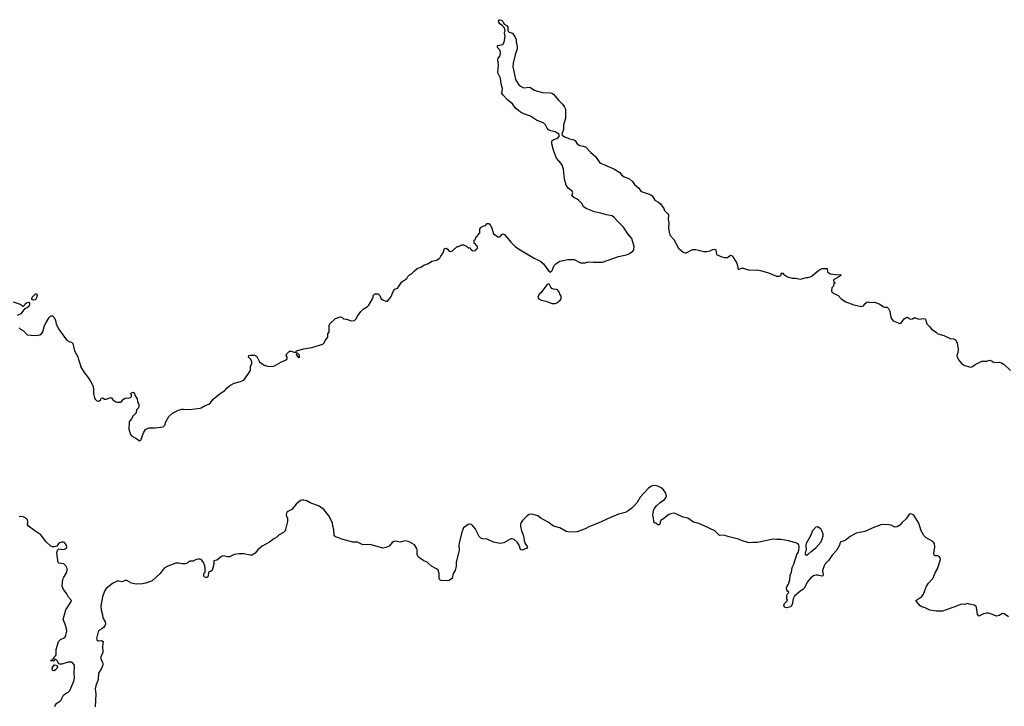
# Model space of a CAD drawing. Header units: inches. Extents: x 2347120 to 2490770, y 707513 to 877705.
# Tile 51 of 132: x 2374536 to 2386993, y 779051 to 787741. Entities that reach past the tile are written whole.
import ezdxf

# ---------------------------------------------------------------- set-up
doc = ezdxf.new("R2010")
doc.units = ezdxf.units.IN
doc.header["$MEASUREMENT"] = 0
for name, color, linetype in [('C3777', 7, 'Continuous'), ('C3778', 7, 'Continuous'), ('C3788', 7, 'Continuous')]:
    doc.layers.add(name, color=color, linetype=linetype)

msp = doc.modelspace()

# ---------------------------------------------------------------- linework, layer by layer
at = {"layer": 'C3777', "color": 5, "elevation": 80}
for points in [[(2374982, 779050), (2374987, 779070), (2375005, 779090), (2375055, 779125), (2375091, 779190), (2375110, 779210), (2375150, 779231), (2375169, 779251), (2375221, 779370), (2375231, 779410), (2375226, 779470), (2375231, 779551), (2375228, 779570), (2375210, 779597), (2375190, 779608), (2375150, 779611), (2375070, 779586), (2375042, 779582), (2375029, 779589), (2375010, 779626), (2374990, 779646), (2374978, 779642), (2374970, 779626), (2374926, 779626), (2374934, 779634), (2374946, 779634), (2374950, 779652), (2374966, 779654), (2374968, 779670), (2374989, 779690), (2374997, 779703), (2374996, 779770), (2375025, 779870), (2375050, 779895), (2375090, 779913), (2375110, 779928), (2375119, 779950), (2375130, 780000)], [(2375534, 780000), (2375530, 779995), (2375507, 779910), (2375511, 779891), (2375530, 779879), (2375570, 779883), (2375591, 779870), (2375583, 779810), (2375587, 779730), (2375564, 779676), (2375561, 779650), (2375584, 779604), (2375588, 779590), (2375586, 779570), (2375570, 779530), (2375532, 779468), (2375530, 779390), (2375501, 779310), (2375492, 779270), (2375498, 779210), (2375490, 779046)]]:
    msp.add_lwpolyline(points, dxfattribs=at)
msp.add_lwpolyline([(2374970, 779500), (2374950, 779502), (2374946, 779534), (2374970, 779574), (2374992, 779572), (2375010, 779562), (2375013, 779550), (2375005, 779530), (2374990, 779513)], close=True, dxfattribs=at)
at = {"layer": 'C3778', "color": 5, "elevation": 80}
for points in [[(2374530, 783842), (2374546, 783826), (2374584, 783804), (2374632, 783752), (2374730, 783743), (2374770, 783746), (2374789, 783751), (2374810, 783765), (2374829, 783790), (2374849, 783871), (2374869, 783910), (2374910, 783971), (2374930, 783991), (2374950, 783991), (2374970, 783972), (2374990, 783932), (2374999, 783890), (2375026, 783830), (2375101, 783721), (2375130, 783685), (2375170, 783662), (2375190, 783658), (2375210, 783642), (2375228, 783550), (2375270, 783472), (2375278, 783438), (2375306, 783366), (2375307, 783350), (2375350, 783276), (2375398, 783218), (2375437, 783157), (2375459, 783110), (2375468, 783070), (2375471, 783009), (2375484, 782950), (2375490, 782937), (2375510, 782917), (2375530, 782911), (2375543, 782917), (2375558, 782930), (2375570, 782954), (2375590, 782951), (2375610, 782938), (2375630, 782936), (2375690, 782958), (2375702, 782950), (2375712, 782930), (2375750, 782905), (2375770, 782898), (2375810, 782898), (2375829, 782911), (2375850, 782938), (2375870, 782951), (2375890, 782955), (2375910, 782951), (2375939, 782961), (2375949, 782970), (2375949, 782990), (2375942, 783010), (2375950, 783018), (2375970, 783025), (2375990, 783012), (2375991, 782990), (2376024, 782944), (2376028, 782910), (2376042, 782870), (2376043, 782850), (2376037, 782830), (2376015, 782805), (2376010, 782766), (2375971, 782729), (2375951, 782690), (2375932, 782670), (2375922, 782650), (2375917, 782557), (2375939, 782490), (2375950, 782476), (2376018, 782438), (2376050, 782411), (2376070, 782418), (2376102, 782510), (2376128, 782552), (2376170, 782575), (2376250, 782577), (2376351, 782589), (2376370, 782608), (2376385, 782650), (2376421, 782719), (2376470, 782762), (2376543, 782797), (2376589, 782811), (2376610, 782813), (2376690, 782806), (2376814, 782826), (2376830, 782830), (2376881, 782859), (2376930, 782876), (2376950, 782892), (2376984, 782936), (2377026, 782970), (2377058, 783002), (2377130, 783049), (2377159, 783081), (2377204, 783116), (2377250, 783142), (2377330, 783162), (2377370, 783179), (2377424, 783250), (2377447, 783290), (2377454, 783310), (2377455, 783350), (2377474, 783390), (2377472, 783410), (2377458, 783438), (2377429, 783470), (2377435, 783490), (2377450, 783497), (2377510, 783494), (2377536, 783476), (2377571, 783410), (2377627, 783370), (2377670, 783355), (2377730, 783353), (2377759, 783361), (2377849, 783411), (2377898, 783430), (2377918, 783450), (2377918, 783470), (2377909, 783490), (2377915, 783510), (2377950, 783546), (2377970, 783546), (2378010, 783531), (2378028, 783532), (2378038, 783550), (2378050, 783555), (2378130, 783575), (2378230, 783591), (2378370, 783635), (2378389, 783650), (2378399, 783681), (2378427, 783710), (2378434, 783730), (2378436, 783764), (2378449, 783790), (2378452, 783870), (2378461, 783890), (2378530, 783957), (2378590, 783982), (2378610, 783974), (2378633, 783953), (2378669, 783951), (2378730, 783931), (2378770, 783932), (2378789, 783951), (2378809, 783990), (2378850, 784046), (2378882, 784078), (2378938, 784110), (2378954, 784126), (2378998, 784210), (2379006, 784230), (2379006, 784250), (2379028, 784272), (2379072, 784270), (2379092, 784250), (2379111, 784210), (2379130, 784196), (2379170, 784178), (2379190, 784178), (2379233, 784230), (2379264, 784310), (2379282, 784330), (2379315, 784345), (2379330, 784358), (2379370, 784425), (2379433, 784467), (2379448, 784490), (2379469, 784510), (2379494, 784525), (2379530, 784563), (2379564, 784590), (2379610, 784610), (2379650, 784635), (2379706, 784654), (2379750, 784683), (2379810, 784698), (2379842, 784718), (2379855, 784730), (2379864, 784750), (2379893, 784790), (2379910, 784845), (2379932, 784850), (2379950, 784838), (2379970, 784811), (2379990, 784806), (2380000, 784810)], [(2374454, 784170), (2374540, 784140), (2374553, 784133), (2374570, 784114), (2374590, 784114), (2374600, 784140), (2374622, 784158), (2374650, 784165), (2374658, 784158), (2374661, 784130), (2374650, 784110), (2374630, 784095), (2374598, 784082), (2374550, 784019), (2374505, 783995)], [(2380000, 780665), (2379970, 780644), (2379942, 780638), (2379870, 780642), (2379852, 780652), (2379841, 780670), (2379842, 780730), (2379832, 780772), (2379809, 780790), (2379744, 780824), (2379693, 780873), (2379650, 780892), (2379593, 780930), (2379573, 780950), (2379566, 780970), (2379563, 780990), (2379565, 781030), (2379559, 781050), (2379530, 781095), (2379473, 781130), (2379450, 781138), (2379410, 781144), (2379350, 781130), (2379290, 781139), (2379270, 781136), (2379250, 781124), (2379210, 781079), (2379170, 781061), (2379130, 781052), (2378970, 781097), (2378890, 781096), (2378870, 781100), (2378810, 781127), (2378750, 781127), (2378610, 781164), (2378570, 781183), (2378530, 781195), (2378514, 781210), (2378510, 781290), (2378498, 781330), (2378494, 781370), (2378450, 781457), (2378382, 781542), (2378323, 781583), (2378210, 781628), (2378168, 781650), (2378130, 781661), (2378110, 781661), (2378090, 781655), (2378033, 781610), (2377977, 781543), (2377920, 781510), (2377910, 781497), (2377908, 781470), (2377924, 781430), (2377922, 781390), (2377900, 781290), (2377891, 781269), (2377874, 781250), (2377818, 781222), (2377789, 781191), (2377751, 781170), (2377696, 781130), (2377603, 781077), (2377548, 781032), (2377514, 780990), (2377475, 780965), (2377450, 780962), (2377370, 780980), (2377310, 780982), (2377250, 780972), (2377190, 780943), (2377170, 780942), (2377110, 780954), (2377090, 780945), (2377030, 780901), (2376992, 780890), (2376991, 780850), (2376971, 780770), (2376950, 780758), (2376927, 780753), (2376916, 780690), (2376910, 780679), (2376890, 780679), (2376870, 780690), (2376866, 780706), (2376867, 780733), (2376881, 780750), (2376883, 780790), (2376878, 780830), (2376858, 780878), (2376830, 780909), (2376810, 780915), (2376795, 780915), (2376770, 780909), (2376730, 780889), (2376690, 780889), (2376670, 780879), (2376650, 780859), (2376630, 780852), (2376590, 780854), (2376550, 780864), (2376510, 780864), (2376410, 780823), (2376363, 780797), (2376311, 780730), (2376210, 780638), (2376130, 780610), (2376090, 780601), (2376010, 780597), (2375950, 780610), (2375890, 780645), (2375870, 780643), (2375830, 780628), (2375790, 780635), (2375770, 780634), (2375750, 780627), (2375710, 780604), (2375630, 780543), (2375610, 780510), (2375584, 780436), (2375564, 780324), (2375567, 780270), (2375582, 780210), (2375586, 780170), (2375619, 780119), (2375620, 780090), (2375613, 780070), (2375598, 780050), (2375575, 780030), (2375546, 780014), (2375534, 780000)], [(2375130, 780000), (2375133, 780010), (2375129, 780030), (2375111, 780091), (2375087, 780150), (2375119, 780270), (2375181, 780370), (2375190, 780390), (2375155, 780430), (2375134, 780474), (2375090, 780529), (2375073, 780570), (2375082, 780658), (2375094, 780686), (2375123, 780730), (2375137, 780770), (2375136, 780796), (2375119, 780830), (2375092, 780852), (2375030, 780864), (2375024, 780870), (2375005, 780990), (2375014, 781026), (2375030, 781042), (2375090, 781035), (2375122, 781050), (2375134, 781070), (2375129, 781090), (2375103, 781123), (2375090, 781129), (2375070, 781129), (2375050, 781125), (2375028, 781112), (2375004, 781076), (2374971, 781069), (2374950, 781070), (2374930, 781076), (2374870, 781134), (2374801, 781221), (2374727, 781270), (2374649, 781330), (2374636, 781350), (2374637, 781390), (2374633, 781410), (2374614, 781430), (2374578, 781450), (2374550, 781453), (2374530, 781449)]]:
    msp.add_lwpolyline(points, dxfattribs=at)
for points in [[(2374710, 784189), (2374696, 784196), (2374689, 784209), (2374695, 784230), (2374730, 784265), (2374750, 784274), (2374755, 784250), (2374745, 784210), (2374730, 784195)], [(2378050, 783522), (2378038, 783522), (2378032, 783510), (2378041, 783490), (2378050, 783476), (2378070, 783466), (2378076, 783470), (2378075, 783495)]]:
    msp.add_lwpolyline(points, close=True, dxfattribs=at)
at = {"layer": 'C3788', "color": 5, "elevation": 80}
for points in [[(2380000, 784810), (2380010, 784815), (2380070, 784871), (2380089, 784871), (2380130, 784891), (2380150, 784891), (2380190, 784874), (2380210, 784854), (2380233, 784853), (2380238, 784838), (2380253, 784833), (2380258, 784818), (2380270, 784814), (2380302, 784818), (2380307, 784833), (2380326, 784850), (2380326, 784870), (2380307, 784887), (2380302, 784902), (2380286, 784910), (2380286, 784950), (2380302, 784958), (2380306, 784990), (2380322, 784998), (2380326, 785010), (2380356, 785044), (2380358, 785090), (2380366, 785110), (2380408, 785132), (2380430, 785134), (2380450, 785162), (2380470, 785163), (2380486, 785150), (2380510, 785102), (2380531, 785031), (2380590, 784992), (2380610, 784992), (2380620, 785000), (2380636, 785024), (2380648, 785032), (2380670, 785022), (2380750, 784926), (2380808, 784868), (2380866, 784826), (2380910, 784804), (2381043, 784723), (2381130, 784681), (2381163, 784650), (2381230, 784556), (2381250, 784545), (2381273, 784567), (2381298, 784630), (2381318, 784650), (2381370, 784685), (2381386, 784690), (2381410, 784691), (2381470, 784706), (2381550, 784705), (2381630, 784665), (2381690, 784665), (2381730, 784676), (2381791, 784671), (2381910, 784672), (2382110, 784743), (2382214, 784766), (2382250, 784782), (2382293, 784810), (2382307, 784830), (2382310, 784870), (2382281, 784970), (2382230, 785031), (2382177, 785117), (2382101, 785190), (2382059, 785239), (2382030, 785258), (2381959, 785270), (2381890, 785293), (2381810, 785307), (2381701, 785350), (2381671, 785371), (2381653, 785410), (2381612, 785452), (2381590, 785470), (2381545, 785490), (2381522, 785510), (2381533, 785550), (2381527, 785570), (2381474, 785610), (2381450, 785645), (2381430, 785722), (2381417, 785850), (2381399, 785899), (2381384, 785924), (2381327, 785990), (2381288, 786090), (2381270, 786170), (2381267, 786190), (2381273, 786210), (2381295, 786225), (2381330, 786236), (2381350, 786248), (2381364, 786270), (2381357, 786290), (2381310, 786321), (2381254, 786334), (2381227, 786347), (2381209, 786369), (2381190, 786410), (2381168, 786430), (2381076, 786470), (2381000, 786520), (2380912, 786550), (2380870, 786570), (2380806, 786626), (2380770, 786678), (2380710, 786723), (2380647, 786790), (2380636, 786810), (2380643, 786870), (2380626, 786930), (2380619, 786999), (2380585, 787070), (2380595, 787170), (2380587, 787233), (2380590, 787254), (2380616, 787284), (2380618, 787330), (2380615, 787350), (2380579, 787390), (2380579, 787410), (2380586, 787414), (2380650, 787425), (2380665, 787455), (2380678, 787530), (2380670, 787570), (2380678, 787610), (2380664, 787644), (2380645, 787665), (2380610, 787689), (2380597, 787710), (2380595, 787730), (2380601, 787739), (2380610, 787741), (2380630, 787735), (2380654, 787714), (2380665, 787685), (2380704, 787664), (2380711, 787650), (2380711, 787610), (2380717, 787597), (2380730, 787582), (2380772, 787570), (2380782, 787550), (2380801, 787530), (2380816, 787490), (2380816, 787456), (2380826, 787426), (2380830, 787394), (2380828, 787370), (2380803, 787297), (2380779, 787190), (2380775, 787150), (2380810, 786985), (2380850, 786916), (2380870, 786899), (2380910, 786879), (2380990, 786887), (2381049, 786849), (2381070, 786839), (2381150, 786820), (2381250, 786815), (2381270, 786811), (2381290, 786799), (2381348, 786728), (2381404, 786670), (2381430, 786635), (2381441, 786610), (2381440, 786490), (2381415, 786410), (2381417, 786350), (2381394, 786290), (2381400, 786280), (2381430, 786257), (2381467, 786247), (2381490, 786231), (2381550, 786222), (2381564, 786210), (2381590, 786171), (2381622, 786150), (2381670, 786142), (2381693, 786133), (2381761, 786061), (2381819, 786010), (2381876, 785930), (2382053, 785853), (2382130, 785805), (2382150, 785778), (2382185, 785750), (2382250, 785726), (2382290, 785691), (2382314, 785654), (2382368, 785608), (2382396, 785570), (2382410, 785561), (2382511, 785530), (2382536, 785510), (2382570, 785456), (2382618, 785430), (2382645, 785410), (2382685, 785350), (2382691, 785330), (2382731, 785290), (2382745, 785270), (2382741, 785210), (2382750, 785170), (2382746, 785106), (2382753, 785053), (2382766, 785010), (2382810, 784958), (2382871, 784851), (2382930, 784798), (2382950, 784791), (2382970, 784791), (2383050, 784831), (2383090, 784831), (2383190, 784805), (2383230, 784805), (2383270, 784816), (2383306, 784834), (2383330, 784838), (2383342, 784830), (2383351, 784771), (2383421, 784741), (2383450, 784731), (2383489, 784731), (2383530, 784762), (2383550, 784752), (2383606, 784666), (2383617, 784630), (2383620, 784600), (2383630, 784581), (2383670, 784596), (2383690, 784596), (2383770, 784571), (2383870, 784573), (2383910, 784568), (2384010, 784539), (2384110, 784496), (2384126, 784494), (2384145, 784495), (2384159, 784501), (2384169, 784510), (2384170, 784532), (2384190, 784534), (2384201, 784521), (2384250, 784485), (2384310, 784471), (2384350, 784471), (2384410, 784456), (2384490, 784478), (2384510, 784478), (2384550, 784491), (2384648, 784570), (2384690, 784592), (2384750, 784592), (2384756, 784550), (2384790, 784525), (2384890, 784511), (2384916, 784516), (2384931, 784510), (2384910, 784489), (2384832, 784450), (2384838, 784418), (2384852, 784410), (2384838, 784402), (2384834, 784370), (2384810, 784346), (2384805, 784310), (2384814, 784290), (2384890, 784251), (2384931, 784210), (2384990, 784171), (2385090, 784131), (2385190, 784111), (2385210, 784118), (2385230, 784145), (2385255, 784165), (2385270, 784171), (2385290, 784162), (2385350, 784165), (2385410, 784145), (2385445, 784125), (2385454, 784110), (2385476, 784104), (2385510, 784102), (2385527, 784087), (2385544, 784050), (2385558, 783970), (2385568, 783950), (2385589, 783929), (2385670, 783894), (2385692, 783908), (2385726, 783954), (2385750, 783970), (2385770, 783975), (2385790, 783959), (2385810, 783951), (2385830, 783955), (2385850, 783967), (2385870, 783966), (2385910, 783951), (2385970, 783959), (2385990, 783956), (2385996, 783950), (2386011, 783891), (2386050, 783852), (2386070, 783825), (2386130, 783786), (2386150, 783767), (2386230, 783744), (2386310, 783705), (2386350, 783701), (2386375, 783690), (2386398, 783650), (2386408, 783570), (2386404, 783530), (2386393, 783490), (2386395, 783470), (2386418, 783430), (2386450, 783390), (2386490, 783365), (2386570, 783344), (2386590, 783350), (2386624, 783376), (2386710, 783420), (2386770, 783418), (2386810, 783430), (2386830, 783425), (2386851, 783410), (2386870, 783403), (2386930, 783407), (2386958, 783398), (2386990, 783375), (2387070, 783300)], [(2387045, 780185), (2386990, 780223), (2386970, 780225), (2386930, 780201), (2386893, 780193), (2386823, 780223), (2386790, 780231), (2386770, 780231), (2386730, 780220), (2386670, 780190), (2386653, 780213), (2386641, 780301), (2386635, 780315), (2386610, 780330), (2386550, 780344), (2386530, 780353), (2386490, 780341), (2386450, 780345), (2386356, 780304), (2386304, 780290), (2386210, 780254), (2386130, 780256), (2386050, 780268), (2385990, 780298), (2385950, 780310), (2385930, 780323), (2385872, 780390), (2385950, 780442), (2385971, 780469), (2386010, 780573), (2386034, 780610), (2386087, 780670), (2386122, 780750), (2386146, 780790), (2386184, 780910), (2386181, 780930), (2386170, 780946), (2386150, 780954), (2386117, 780957), (2386105, 780965), (2386102, 780990), (2386115, 781070), (2386110, 781110), (2386090, 781135), (2386004, 781184), (2385974, 781214), (2385942, 781270), (2385912, 781370), (2385850, 781470), (2385824, 781484), (2385810, 781487), (2385790, 781483), (2385754, 781426), (2385701, 781379), (2385670, 781344), (2385638, 781322), (2385610, 781320), (2385562, 781342), (2385530, 781349), (2385453, 781353), (2385430, 781348), (2385350, 781319), (2385230, 781264), (2385117, 781243), (2385042, 781198), (2384979, 781150), (2384916, 781130), (2384910, 781090), (2384870, 781022), (2384817, 780963), (2384770, 780898), (2384727, 780853), (2384712, 780830), (2384694, 780770), (2384702, 780710), (2384699, 780701), (2384684, 780696), (2384630, 780711), (2384610, 780711), (2384580, 780700), (2384544, 780676), (2384498, 780622), (2384467, 780550), (2384446, 780530), (2384400, 780500), (2384337, 780443), (2384322, 780410), (2384310, 780338), (2384291, 780310), (2384243, 780297), (2384210, 780306), (2384203, 780330), (2384210, 780351), (2384249, 780390), (2384242, 780410), (2384243, 780457), (2384250, 780474), (2384266, 780490), (2384262, 780502), (2384250, 780506), (2384240, 780520), (2384238, 780550), (2384244, 780570), (2384264, 780596), (2384279, 780650), (2384284, 780710), (2384301, 780750), (2384310, 780806), (2384331, 780849), (2384366, 780970), (2384383, 780997), (2384393, 781027), (2384399, 781070), (2384395, 781095), (2384386, 781106), (2384370, 781115), (2384264, 781144), (2384170, 781161), (2384110, 781161), (2384070, 781168), (2383870, 781122), (2383810, 781123), (2383770, 781118), (2383750, 781122), (2383670, 781148), (2383628, 781168), (2383510, 781196), (2383470, 781210), (2383450, 781215), (2383390, 781214), (2383330, 781270), (2383196, 781336), (2383130, 781365), (2383062, 781382), (2382991, 781431), (2382930, 781446), (2382830, 781490), (2382810, 781494), (2382772, 781488), (2382744, 781476), (2382670, 781414), (2382651, 781409), (2382638, 781382), (2382630, 781348), (2382610, 781346), (2382590, 781368), (2382569, 781369), (2382558, 781390), (2382555, 781430), (2382546, 781470), (2382554, 781530), (2382562, 781550), (2382592, 781590), (2382637, 781630), (2382693, 781667), (2382711, 781689), (2382718, 781710), (2382711, 781750), (2382682, 781790), (2382650, 781816), (2382610, 781837), (2382590, 781843), (2382550, 781845), (2382530, 781838), (2382490, 781813), (2382384, 781696), (2382346, 781630), (2382310, 781589), (2382281, 781559), (2382236, 781524), (2382196, 781504), (2382110, 781481), (2382003, 781437), (2381853, 781367), (2381738, 781322), (2381690, 781295), (2381590, 781259), (2381490, 781256), (2381450, 781263), (2381370, 781308), (2381290, 781331), (2381220, 781380), (2381130, 781430), (2381090, 781461), (2381016, 781484), (2380981, 781479), (2380958, 781462), (2380897, 781403), (2380881, 781379), (2380873, 781350), (2380872, 781330), (2380886, 781270), (2380910, 781210), (2380917, 781150), (2380932, 781112), (2380959, 781070), (2380949, 781050), (2380890, 781026), (2380870, 781037), (2380853, 781090), (2380828, 781130), (2380790, 781163), (2380770, 781171), (2380750, 781170), (2380659, 781121), (2380613, 781113), (2380530, 781126), (2380450, 781165), (2380390, 781169), (2380370, 781180), (2380350, 781198), (2380300, 781300), (2380270, 781336), (2380250, 781351), (2380230, 781355), (2380210, 781351), (2380150, 781311), (2380130, 781256), (2380094, 781114), (2380090, 781090), (2380095, 781025), (2380060, 780870), (2380056, 780824), (2380044, 780770), (2380022, 780730), (2380007, 780670), (2380000, 780665)]]:
    msp.add_lwpolyline(points, dxfattribs=at)
for points in [[(2381230, 784398), (2381210, 784388), (2381130, 784282), (2381110, 784268), (2381091, 784230), (2381102, 784210), (2381132, 784190), (2381197, 784177), (2381270, 784147), (2381310, 784147), (2381330, 784156), (2381375, 784190), (2381388, 784210), (2381387, 784247), (2381370, 784266), (2381366, 784290), (2381340, 784320), (2381328, 784328), (2381290, 784329), (2381270, 784338), (2381255, 784355), (2381238, 784390)], [(2384630, 781322), (2384610, 781320), (2384567, 781270), (2384541, 781210), (2384485, 781110), (2384480, 781090), (2384485, 781030), (2384473, 780990), (2384474, 780974), (2384490, 780965), (2384510, 780975), (2384549, 781011), (2384610, 781058), (2384670, 781130), (2384690, 781165), (2384700, 781210), (2384700, 781230), (2384690, 781265), (2384670, 781295)]]:
    msp.add_lwpolyline(points, close=True, dxfattribs=at)

doc.saveas('drawing.dxf')
